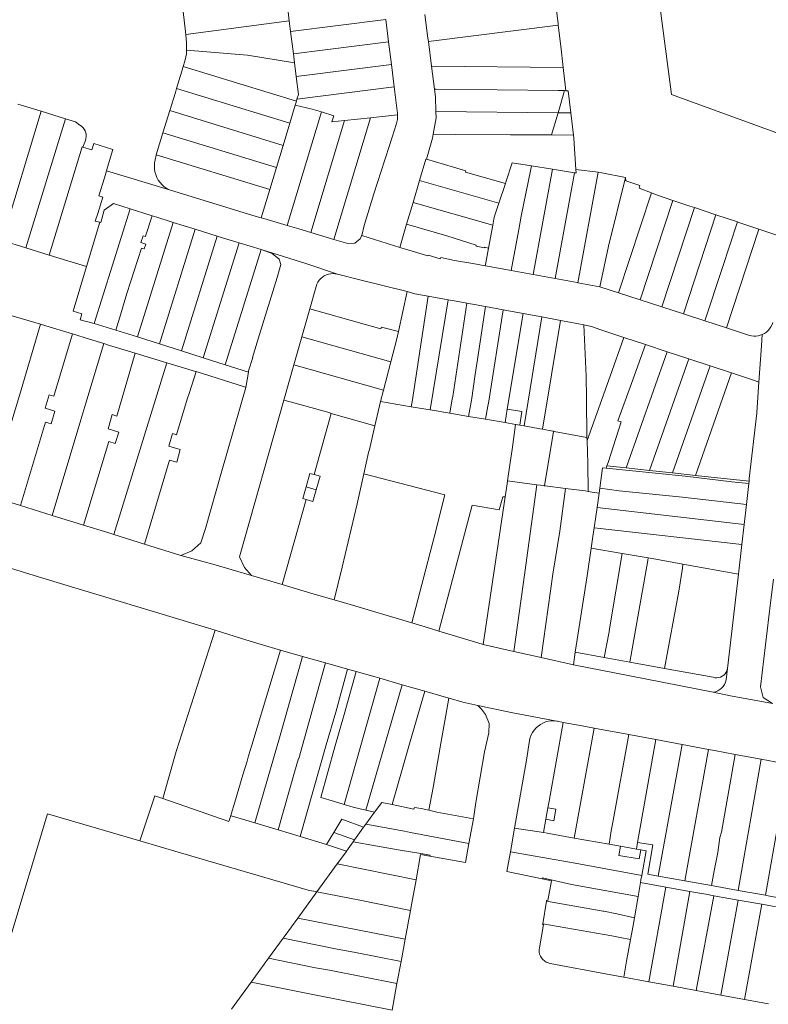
# Model space of a CAD drawing. Header units: metres. Extents: x 151449 to 154753, y 463150 to 465307.
# Tile 6 of 52: x 152807 to 152974, y 463311 to 463531. Entities that reach past the tile are written whole.
import ezdxf

# ---------------------------------------------------------------- set-up
doc = ezdxf.new("R2010")
doc.units = ezdxf.units.M
doc.layers.add('B-PV-KG-GRENS_PERCEEL-G', color=211, linetype='Continuous', lineweight=9)

msp = doc.modelspace()

# ---------------------------------------------------------------- linework, layer by layer
at = {"layer": 'B-PV-KG-GRENS_PERCEEL-G', "flags": 128}
for points in [[(152952.557, 463552.907), (152947.59, 463552.166), (152952.524, 463514.628), (152979.693, 463504.712)], [(152927.169, 463530.365), (152926.498, 463535.944), (152926.469, 463536.162)], [(152843.326, 463533.145), (152843.896, 463528.602), (152843.948, 463528.043)], [(152867.077, 463531.037), (152866.747, 463533.716)], [(152897.39, 463532.494), (152898.064, 463527.157), (152898.159, 463526.434)], [(152843.948, 463528.043), (152867.077, 463531.037)], [(152867.367, 463528.684), (152867.077, 463531.037)], [(152888.636, 463531.369), (152867.367, 463528.684)], [(152888.636, 463531.369), (152889.271, 463526.339)], [(152898.159, 463526.434), (152927.2, 463530.097)], [(152927.169, 463530.365), (152927.2, 463530.097)], [(152927.2, 463530.097), (152927.746, 463525.43), (152928.286, 463520.608)], [(152843.948, 463528.043), (152844.123, 463526.146), (152844.08, 463524.543)], [(152867.987, 463523.652), (152867.367, 463528.684)], [(152889.271, 463526.339), (152867.987, 463523.652)], [(152889.271, 463526.339), (152889.906, 463521.309)], [(152898.159, 463526.434), (152898.881, 463520.923)], [(152844.08, 463524.543), (152844.057, 463523.681), (152843.944, 463523.025), (152843.703, 463522.044), (152843.353, 463520.848)], [(152844.08, 463524.543), (152857.759, 463523.391)], [(152868.23, 463521.687), (152867.987, 463523.652)], [(152868.23, 463521.687), (152857.759, 463523.391)], [(152868.608, 463518.621), (152868.23, 463521.687)], [(152889.906, 463521.309), (152870.416, 463518.849)], [(152889.906, 463521.309), (152890.54, 463516.289)], [(152843.353, 463520.848), (152843.041, 463519.784), (152841.879, 463515.912)], [(152843.353, 463520.848), (152868.652, 463513.099)], [(152898.881, 463520.923), (152899.552, 463515.806)], [(152928.286, 463520.608), (152898.881, 463520.923)], [(152928.286, 463520.608), (152928.789, 463516.109)], [(152870.416, 463518.849), (152868.608, 463518.621)], [(152869.107, 463514.582), (152868.608, 463518.621)], [(152841.879, 463515.912), (152841.61, 463515.014), (152840.363, 463510.991)], [(152841.879, 463515.912), (152867.162, 463508.169)], [(152890.54, 463516.289), (152868.788, 463513.543)], [(152890.54, 463516.289), (152891.216, 463510.931)], [(152899.552, 463515.806), (152899.783, 463514.048), (152899.854, 463510.802)], [(152899.907, 463515.802), (152899.552, 463515.806)], [(152927.214, 463515.509), (152899.907, 463515.802)], [(152928.61, 463515.494), (152927.16, 463510.509)], [(152927.214, 463515.509), (152928.61, 463515.494)], [(152928.61, 463515.494), (152928.865, 463515.433)], [(152928.789, 463516.109), (152928.865, 463515.433)], [(152928.865, 463515.433), (152929.383, 463515.422)], [(152929.383, 463515.422), (152930, 463510.478)], [(152811.638, 463510.842), (152806.418, 463512.442)], [(152868.652, 463513.099), (152868.386, 463512.231)], [(152868.788, 463513.543), (152868.652, 463513.099)], [(152869.107, 463514.582), (152868.788, 463513.543)], [(152802.917, 463481.964), (152811.638, 463510.842)], [(152817.054, 463509.183), (152811.638, 463510.842)], [(152840.363, 463510.991), (152838.838, 463506.072)], [(152840.363, 463510.991), (152865.676, 463503.237)], [(152866.618, 463485.328), (152874.247, 463510.702)], [(152867.162, 463508.169), (152868.386, 463512.231)], [(152874.247, 463510.702), (152872.166, 463511.327), (152868.386, 463512.231)], [(152876.608, 463508.478), (152877.026, 463509.867), (152874.247, 463510.702)], [(152891.297, 463510.087), (152891.269, 463510.51), (152891.216, 463510.931)], [(152899.854, 463510.802), (152899.885, 463509.396), (152899.229, 463505.763)], [(152927.16, 463510.509), (152899.854, 463510.802)], [(152927.16, 463510.509), (152925.722, 463505.566)], [(152930, 463510.478), (152927.16, 463510.509)], [(152930, 463510.478), (152930.617, 463505.535)], [(152817.054, 463509.183), (152808.195, 463480.334)], [(152819.312, 463508.491), (152817.054, 463509.183)], [(152820.253, 463507.782), (152819.312, 463508.491)], [(152865.676, 463503.237), (152867.162, 463508.169)], [(152871.861, 463483.768), (152879.382, 463508.781)], [(152876.608, 463508.478), (152879.382, 463508.781)], [(152877.06, 463482.237), (152885.234, 463509.423)], [(152879.382, 463508.781), (152885.234, 463509.423)], [(152885.234, 463509.423), (152891.297, 463510.087)], [(152890.659, 463506.923), (152891.151, 463508.436)], [(152891.151, 463508.436), (152891.244, 463508.982), (152891.293, 463509.533), (152891.297, 463510.087)], [(152821.497, 463504.326), (152821.622, 463504.752), (152821.679, 463505.193), (152821.666, 463505.637), (152821.583, 463506.073), (152821.433, 463506.491), (152821.218, 463506.88), (152820.946, 463507.23), (152820.621, 463507.534), (152820.253, 463507.782)], [(152838.838, 463506.072), (152837.313, 463501.153)], [(152838.838, 463506.072), (152864.191, 463498.306)], [(152890.659, 463506.923), (152889.98, 463504.828), (152889.575, 463503.417), (152888.434, 463500), (152885.965, 463492.399), (152883.846, 463485.354), (152883.267, 463483.092)], [(152820.902, 463502.851), (152821.497, 463504.326)], [(152820.902, 463502.851), (152822.917, 463502.232), (152823.351, 463503.648), (152827.627, 463502.335), (152826.417, 463498.359)], [(152899.222, 463505.727), (152899.058, 463504.817), (152897.743, 463500.116)], [(152899.229, 463505.763), (152899.222, 463505.727)], [(152899.222, 463505.727), (152904.164, 463505.697)], [(152904.164, 463505.697), (152916.528, 463505.622)], [(152916.528, 463505.622), (152925.722, 463505.566)], [(152930.617, 463505.535), (152925.722, 463505.566)], [(152930.617, 463505.535), (152930.706, 463504.821)], [(152930.706, 463504.821), (152931.134, 463497.831)], [(152820.785, 463502.887), (152813.369, 463478.736)], [(152820.785, 463502.887), (152820.902, 463502.851)], [(152864.191, 463498.306), (152865.676, 463503.237)], [(152837.111, 463500), (152836.972, 463499.344), (152836.911, 463498.676), (152836.931, 463498.005), (152837.029, 463497.341), (152837.205, 463496.694), (152837.457, 463496.072), (152837.78, 463495.485), (152838.171, 463494.939), (152838.624, 463494.444), (152839.132, 463494.006), (152839.688, 463493.631), (152840.285, 463493.325)], [(152837.313, 463501.153), (152837.289, 463501.074), (152837.111, 463500)], [(152837.313, 463501.153), (152862.706, 463493.375)], [(152897.743, 463500.116), (152897.614, 463500.153), (152896.194, 463495.356)], [(152897.743, 463500.116), (152903.802, 463498.382)], [(152915.495, 463494.998), (152916.93, 463499.308)], [(152921.193, 463498.638), (152916.93, 463499.308)], [(152825.735, 463495.995), (152826.188, 463497.566)], [(152826.188, 463497.566), (152826.417, 463498.359)], [(152826.188, 463497.566), (152840.285, 463493.325)], [(152862.706, 463493.375), (152864.191, 463498.306)], [(152906.571, 463497.512), (152903.802, 463498.382)], [(152906.571, 463497.512), (152906.496, 463497.274)], [(152906.496, 463497.274), (152915.405, 463494.729)], [(152921.041, 463497.896), (152918.902, 463487.419)], [(152921.041, 463497.896), (152921.193, 463498.638)], [(152925.9, 463497.898), (152921.193, 463498.638)], [(152925.9, 463497.898), (152921.602, 463474.375)], [(152930.84, 463497.121), (152925.9, 463497.898)], [(152930.84, 463497.121), (152926.519, 463473.471)], [(152931.181, 463497.067), (152930.84, 463497.121)], [(152931.134, 463497.831), (152931.181, 463497.067)], [(152936.093, 463497.214), (152931.134, 463497.831)], [(152936.093, 463497.214), (152931.585, 463472.54)], [(152942.208, 463496.067), (152936.961, 463497.106), (152936.093, 463497.214)], [(152825.735, 463495.995), (152824.502, 463491.938), (152825.359, 463491.677), (152824.254, 463488.039), (152823.687, 463486.325)], [(152896.194, 463495.356), (152894.75, 463490.476)], [(152913.929, 463490.293), (152896.194, 463495.356)], [(152915.405, 463494.729), (152915.495, 463494.998)], [(152938.432, 463480.709), (152942.208, 463496.067)], [(152942.287, 463495.298), (152942.208, 463496.067)], [(152945.469, 463494.302), (152942.287, 463495.298)], [(152840.285, 463493.325), (152856.97, 463488.187), (152860.225, 463487.215)], [(152860.804, 463487.059), (152862.706, 463493.375)], [(152913.929, 463490.293), (152915.405, 463494.729)], [(152945.469, 463494.302), (152945.277, 463493.689)], [(152948.022, 463492.603), (152945.277, 463493.689)], [(152894.75, 463490.476), (152893.309, 463485.607)], [(152912.557, 463485.39), (152894.75, 463490.476)], [(152940.683, 463470.275), (152948.022, 463492.603)], [(152945.506, 463468.708), (152952.815, 463490.95)], [(152952.815, 463490.95), (152948.925, 463492.246), (152948.022, 463492.603)], [(152957.624, 463489.346), (152956.641, 463489.675), (152952.815, 463490.95)], [(152831.474, 463489.06), (152823.477, 463463.464)], [(152824.957, 463486.004), (152825.721, 463488.787), (152827.783, 463490.224)], [(152831.474, 463489.06), (152827.783, 463490.224)], [(152836.204, 463487.569), (152831.474, 463489.06)], [(152912.895, 463487.185), (152913.929, 463490.293)], [(152950.327, 463467.142), (152957.624, 463489.346)], [(152962.451, 463487.73), (152957.624, 463489.346)], [(152824.746, 463486.057), (152821.755, 463476.145)], [(152823.687, 463486.325), (152824.746, 463486.057)], [(152824.746, 463486.057), (152824.957, 463486.004)], [(152836.425, 463487.499), (152834.933, 463482.927)], [(152836.425, 463487.499), (152836.204, 463487.569)], [(152837.493, 463487.162), (152836.425, 463487.499)], [(152841.131, 463486.019), (152840.696, 463486.153), (152837.493, 463487.162)], [(152860.225, 463487.215), (152860.804, 463487.059)], [(152860.804, 463487.059), (152861.345, 463486.914)], [(152861.345, 463486.914), (152866.618, 463485.328)], [(152912.557, 463485.39), (152912.895, 463487.185)], [(152918.902, 463487.419), (152918.358, 463484.441)], [(152955.169, 463465.569), (152962.451, 463487.73)], [(152967.25, 463486.123), (152962.451, 463487.73)], [(152963.835, 463475.732), (152967.25, 463486.123)], [(152967.561, 463486.019), (152967.25, 463486.123)], [(152841.131, 463486.019), (152833.136, 463460.424)], [(152846.053, 463484.501), (152838.043, 463458.864)], [(152846.053, 463484.501), (152841.131, 463486.019)], [(152850.973, 463482.983), (152846.053, 463484.501)], [(152866.618, 463485.328), (152869.187, 463484.556), (152871.861, 463483.768)], [(152893.309, 463485.607), (152891.776, 463480.429)], [(152902.289, 463483.043), (152893.309, 463485.607)], [(152911.598, 463480.291), (152912.557, 463485.39)], [(152918.358, 463484.441), (152916.684, 463475.279)], [(152972.033, 463484.519), (152967.561, 463486.019)], [(152967.707, 463471.329), (152972.033, 463484.519)], [(152979.917, 463481.881), (152972.033, 463484.519)], [(152808.195, 463480.334), (152802.917, 463481.964)], [(152834.417, 463483.054), (152833.909, 463481.499)], [(152834.417, 463483.054), (152834.922, 463482.894)], [(152834.933, 463482.927), (152834.922, 463482.894)], [(152850.973, 463482.983), (152842.952, 463457.304)], [(152855.889, 463481.483), (152853.142, 463482.314), (152850.973, 463482.983)], [(152871.861, 463483.768), (152877.06, 463482.237)], [(152877.06, 463482.237), (152880.179, 463481.318), (152881.72, 463481.38), (152882.919, 463482.345), (152883.251, 463483.029), (152883.267, 463483.092)], [(152883.267, 463483.092), (152891.776, 463480.429)], [(152908.876, 463480.906), (152902.289, 463483.043)], [(152808.195, 463480.334), (152813.369, 463478.736)], [(152834.066, 463480.271), (152830.754, 463470.117)], [(152833.909, 463481.499), (152834.97, 463481.168)], [(152834.066, 463480.271), (152834.619, 463480.096)], [(152834.97, 463481.168), (152834.619, 463480.096)], [(152855.889, 463481.483), (152847.85, 463455.747)], [(152860.801, 463479.998), (152852.739, 463454.193)], [(152860.801, 463479.998), (152855.889, 463481.483)], [(152857.987, 463452.83), (152858.915, 463455.841), (152858.829, 463455.867), (152860.397, 463461), (152864.363, 463473.693), (152865.218, 463476.62), (152864.811, 463477.794), (152863.241, 463479.111), (152861.043, 463479.925)], [(152861.043, 463479.925), (152860.801, 463479.998)], [(152861.043, 463479.925), (152870.775, 463476.852), (152877.854, 463474.428)], [(152908.077, 463476.818), (152904.018, 463477.513), (152900.924, 463478.181), (152900.837, 463477.915), (152898.104, 463478.732), (152898.014, 463478.524), (152891.776, 463480.429)], [(152908.876, 463480.906), (152908.832, 463480.679)], [(152908.832, 463480.679), (152910.687, 463480.317), (152910.716, 463480.464), (152911.598, 463480.291)], [(152910.976, 463476.981), (152911.598, 463480.291)], [(152936.475, 463471.642), (152938.432, 463480.709)], [(152813.369, 463478.736), (152821.755, 463476.145)], [(152821.755, 463476.145), (152818.742, 463466.16)], [(152910.856, 463476.343), (152908.077, 463476.818)], [(152910.976, 463476.981), (152910.856, 463476.343)], [(152916.684, 463475.279), (152911.36, 463476.257), (152910.856, 463476.343)], [(152921.602, 463474.375), (152916.684, 463475.279)], [(152959.981, 463464.006), (152963.835, 463475.732)], [(152877.854, 463474.428), (152877.358, 463474.536), (152876.852, 463474.577), (152876.344, 463474.551), (152875.845, 463474.458), (152875.363, 463474.3), (152874.905, 463474.079), (152874.481, 463473.8), (152874.098, 463473.467), (152873.762, 463473.086), (152873.479, 463472.664), (152873.255, 463472.208), (152873.093, 463471.727)], [(152893.434, 463470.571), (152883.113, 463473.153), (152877.854, 463474.428)], [(152926.519, 463473.471), (152921.602, 463474.375)], [(152931.437, 463472.567), (152926.519, 463473.471)], [(152873.093, 463471.727), (152871.66, 463466.704)], [(152931.585, 463472.54), (152931.437, 463472.567)], [(152936.475, 463471.642), (152931.585, 463472.54)], [(152940.683, 463470.275), (152936.475, 463471.642)], [(152964.793, 463462.443), (152967.707, 463471.329)], [(152830.754, 463470.117), (152829.225, 463464.836)], [(152893.434, 463470.571), (152891.45, 463461.663)], [(152898.128, 463469.551), (152895.117, 463470.089), (152893.434, 463470.571)], [(152898.128, 463469.551), (152894.554, 463445.967)], [(152902.553, 463468.761), (152898.128, 463469.551)], [(152898.597, 463444.111), (152902.553, 463468.761)], [(152906.754, 463467.997), (152904.36, 463468.438), (152902.553, 463468.761)], [(152945.506, 463468.708), (152940.683, 463470.275)], [(152950.327, 463467.142), (152945.506, 463468.708)], [(152871.66, 463466.704), (152869.877, 463460.452)], [(152883.81, 463463.275), (152871.66, 463466.704)], [(152906.754, 463467.997), (152903.612, 463447.14)], [(152910.958, 463467.224), (152906.754, 463467.997)], [(152910.958, 463467.224), (152909.147, 463455.388)], [(152914.907, 463466.497), (152910.958, 463467.224)], [(152911.683, 463446.054), (152914.907, 463466.497)], [(152919.378, 463465.674), (152914.907, 463466.497)], [(152955.169, 463465.569), (152950.327, 463467.142)], [(152811.421, 463463.293), (152804.616, 463465.321)], [(152820.669, 463465.613), (152818.742, 463466.16)], [(152820.669, 463465.613), (152820.287, 463464.266)], [(152823.477, 463463.464), (152820.287, 463464.266)], [(152829.225, 463464.836), (152828.327, 463461.952)], [(152919.378, 463465.674), (152915.811, 463444.289)], [(152923.499, 463464.916), (152919.378, 463465.674)], [(152919.564, 463440.549), (152923.499, 463464.916)], [(152927.701, 463464.142), (152923.499, 463464.916)], [(152927.701, 463464.142), (152923.662, 463439.791)], [(152932.947, 463463.122), (152929.773, 463463.761), (152927.701, 463464.142)], [(152959.981, 463464.006), (152955.169, 463465.569)], [(152811.421, 463463.293), (152806.772, 463447.356), (152799.929, 463424.935)], [(152818.619, 463461.093), (152813.628, 463462.636), (152811.421, 463463.293)], [(152823.477, 463463.464), (152828.327, 463461.952)], [(152833.136, 463460.424), (152828.327, 463461.952)], [(152887.563, 463462.216), (152883.81, 463463.275)], [(152887.563, 463462.216), (152887.672, 463462.602)], [(152887.672, 463462.602), (152891.45, 463461.663)], [(152936.754, 463462.011), (152934.617, 463462.786), (152932.947, 463463.122)], [(152932.947, 463463.122), (152933.429, 463451.705)], [(152941.881, 463460.32), (152936.754, 463462.011)], [(152964.793, 463462.443), (152959.981, 463464.006)], [(152969.948, 463460.768), (152964.793, 463462.443)], [(152972.821, 463460.97), (152973.289, 463461.215), (152973.724, 463461.516), (152974.117, 463461.869), (152974.462, 463462.269), (152974.755, 463462.709), (152974.991, 463463.182), (152975.165, 463463.681)], [(152818.619, 463461.093), (152814.414, 463447.225)], [(152822.374, 463459.932), (152818.619, 463461.093)], [(152825.581, 463458.94), (152822.374, 463459.932)], [(152838.043, 463458.864), (152833.136, 463460.424)], [(152869.877, 463460.452), (152868.692, 463456.297), (152868.098, 463454.201)], [(152889.765, 463454.839), (152869.877, 463460.452)], [(152891.45, 463461.663), (152891.009, 463459.683), (152889.765, 463454.839)], [(152938.784, 463451.675), (152941.881, 463460.32)], [(152946.715, 463458.726), (152941.881, 463460.32)], [(152969.948, 463460.768), (152970.426, 463460.661), (152970.913, 463460.61), (152971.402, 463460.616), (152971.888, 463460.679), (152972.363, 463460.797), (152972.821, 463460.97)], [(152972.821, 463460.97), (152972.602, 463458.425), (152972.056, 463450.358)], [(152821.597, 463445.653), (152825.581, 463458.94)], [(152827.115, 463458.466), (152825.581, 463458.94)], [(152832.622, 463456.806), (152827.411, 463458.374), (152827.115, 463458.466)], [(152842.952, 463457.304), (152838.043, 463458.864)], [(152946.715, 463458.726), (152943.571, 463450.034)], [(152951.531, 463457.138), (152946.715, 463458.726)], [(152832.622, 463456.806), (152828.534, 463442.763)], [(152839.692, 463454.678), (152832.622, 463456.806)], [(152847.85, 463455.747), (152842.952, 463457.304)], [(152852.739, 463454.193), (152847.85, 463455.747)], [(152908.535, 463451.575), (152909.147, 463455.388)], [(152951.531, 463457.138), (152942.416, 463431.175)], [(152956.375, 463455.541), (152947.623, 463430.61)], [(152956.375, 463455.541), (152951.531, 463457.138)], [(152961.172, 463453.959), (152956.375, 463455.541)], [(152827.883, 463416.293), (152834.963, 463439.256), (152839.692, 463454.678)], [(152846.248, 463452.704), (152846.123, 463452.742), (152839.692, 463454.678)], [(152857.94, 463452.541), (152852.739, 463454.193)], [(152868.098, 463454.201), (152865.872, 463446.339)], [(152888.148, 463448.543), (152868.098, 463454.201)], [(152889.765, 463454.839), (152888.148, 463448.543)], [(152961.172, 463453.959), (152952.778, 463430.051)], [(152965.95, 463452.384), (152961.172, 463453.959)], [(152846.248, 463452.704), (152844.772, 463448.02)], [(152857.382, 463449.123), (152857.199, 463449.18), (152857.095, 463449.287), (152846.248, 463452.704)], [(152857.94, 463452.541), (152857.382, 463449.123)], [(152857.987, 463452.83), (152857.94, 463452.541)], [(152908.535, 463451.575), (152907.904, 463446.719)], [(152933.429, 463451.705), (152933.498, 463446.694)], [(152938.784, 463451.675), (152933.632, 463437.292)], [(152965.95, 463452.384), (152957.914, 463429.494)], [(152971.059, 463450.7), (152965.95, 463452.384)], [(152842.859, 463411.592), (152845.303, 463412.622), (152847.305, 463414.397), (152848.333, 463417.664), (152851.844, 463429.992), (152857.382, 463449.123)], [(152943.571, 463450.034), (152940.549, 463441.68)], [(152971.059, 463450.7), (152972.056, 463450.358)], [(152972.056, 463450.358), (152971.599, 463443.572), (152971.588, 463443.431)], [(152812.493, 463444.521), (152813.398, 463447.53), (152814.414, 463447.225)], [(152844.273, 463446.5), (152841.882, 463438.598), (152840.983, 463438.863), (152840.141, 463436.012)], [(152844.772, 463448.02), (152844.273, 463446.5)], [(152888.148, 463448.543), (152887.492, 463445.989)], [(152903.514, 463446.612), (152902.937, 463443.38)], [(152903.514, 463446.612), (152903.612, 463447.14)], [(152907.831, 463446.312), (152907.904, 463446.719)], [(152933.498, 463446.694), (152933.605, 463437.951)], [(152812.493, 463444.521), (152814.693, 463443.86)], [(152821.597, 463445.653), (152820.493, 463441.95)], [(152865.872, 463446.339), (152855.947, 463411.29), (152857.065, 463408.905), (152858.604, 463407.142)], [(152868.393, 463445.625), (152865.872, 463446.339)], [(152868.393, 463445.625), (152876.178, 463443.446), (152876.161, 463443.383), (152876.441, 463443.305)], [(152886.22, 463440.585), (152887.492, 463445.989)], [(152887.492, 463445.989), (152894.334, 463444.829)], [(152894.334, 463444.829), (152894.554, 463445.967)], [(152894.334, 463444.829), (152898.597, 463444.111)], [(152907.831, 463446.312), (152907.133, 463442.674)], [(152910.948, 463442.031), (152911.444, 463444.959)], [(152911.683, 463446.054), (152911.444, 463444.959)], [(152915.811, 463444.289), (152915.312, 463441.296)], [(152915.811, 463444.289), (152918.133, 463443.933)], [(152814.693, 463443.86), (152813.84, 463441.022)], [(152826.548, 463439.922), (152827.5, 463443.075), (152828.534, 463442.763)], [(152876.441, 463443.305), (152872.623, 463429.668)], [(152876.441, 463443.305), (152886.22, 463440.585)], [(152898.597, 463444.111), (152902.937, 463443.38)], [(152902.937, 463443.38), (152907.133, 463442.674)], [(152907.133, 463442.674), (152910.948, 463442.031)], [(152910.948, 463442.031), (152915.312, 463441.296)], [(152918.133, 463443.933), (152919.078, 463443.784), (152918.597, 463440.728)], [(152969.851, 463428.199), (152969.91, 463428.788), (152971.588, 463443.431)], [(152813.84, 463441.022), (152812.571, 463441.384), (152807.005, 463422.749)], [(152814.07, 463420.567), (152820.493, 463441.95)], [(152826.548, 463439.922), (152828.939, 463439.175)], [(152886.22, 463440.585), (152884.977, 463435.3)], [(152915.312, 463441.296), (152917.623, 463440.907)], [(152917.623, 463440.907), (152916.861, 463435.306)], [(152917.623, 463440.907), (152917.748, 463440.885), (152918.597, 463440.728)], [(152918.597, 463440.728), (152919.564, 463440.549)], [(152919.564, 463440.549), (152923.059, 463439.902)], [(152923.059, 463439.902), (152923.662, 463439.791)], [(152938.327, 463432.396), (152941.253, 463441.452)], [(152941.253, 463441.452), (152940.549, 463441.68)], [(152828.939, 463439.175), (152828.169, 463436.627)], [(152923.662, 463439.791), (152926.009, 463439.357)], [(152926.117, 463439.337), (152924.126, 463427.201)], [(152926.009, 463439.357), (152926.068, 463439.346)], [(152926.068, 463439.346), (152926.117, 463439.337)], [(152926.117, 463439.337), (152926.166, 463439.328)], [(152926.166, 463439.328), (152926.264, 463439.31)], [(152926.264, 463439.31), (152933.605, 463437.951)], [(152933.605, 463437.951), (152933.632, 463437.292)], [(152828.169, 463436.627), (152826.724, 463437.05), (152821.063, 463418.407)], [(152834.728, 463414.144), (152840.326, 463432.935), (152841.925, 463432.49), (152842.713, 463435.253), (152840.141, 463436.012)], [(152933.632, 463437.292), (152933.835, 463432.242)], [(152884.812, 463434.597), (152883.738, 463429.833)], [(152884.812, 463434.597), (152884.977, 463435.3)], [(152916.861, 463435.306), (152916.451, 463432.355)], [(152916.451, 463432.355), (152915.884, 463428.273)], [(152933.835, 463432.242), (152933.893, 463425.922)], [(152936.492, 463426.657), (152937.084, 463431.2)], [(152937.084, 463431.2), (152937.913, 463431.115)], [(152938.084, 463431.645), (152937.913, 463431.115)], [(152937.913, 463431.115), (152955.558, 463429.3)], [(152938.327, 463432.396), (152938.084, 463431.645)], [(152942.416, 463431.175), (152938.084, 463431.645)], [(152947.623, 463430.61), (152942.416, 463431.175)], [(152870.827, 463426.91), (152871.678, 463429.934), (152872.623, 463429.668)], [(152872.623, 463429.668), (152873.943, 463429.296)], [(152873.088, 463426.26), (152873.943, 463429.296)], [(152883.738, 463429.833), (152882.232, 463423.157), (152878.874, 463408.975), (152877.131, 463401.661)], [(152883.738, 463429.833), (152901.82, 463425.163), (152899.447, 463415.702)], [(152952.778, 463430.051), (152947.623, 463430.61)], [(152957.914, 463429.494), (152952.778, 463430.051)], [(152966.029, 463428.061), (152955.558, 463429.3)], [(152969.851, 463428.199), (152957.914, 463429.494)], [(152870.827, 463426.91), (152870.098, 463424.318)], [(152870.827, 463426.91), (152873.088, 463426.26)], [(152915.792, 463427.61), (152915.353, 463424.675)], [(152915.884, 463428.273), (152915.792, 463427.61)], [(152915.884, 463428.273), (152922.412, 463427.424)], [(152917.305, 463390.172), (152919.732, 463407.811), (152922.412, 463427.424)], [(152922.412, 463427.424), (152924.018, 463427.215)], [(152924.018, 463427.215), (152924.077, 463427.207)], [(152924.077, 463427.207), (152924.126, 463427.201)], [(152924.126, 463427.201), (152924.176, 463427.194)], [(152924.176, 463427.194), (152924.275, 463427.181)], [(152924.275, 463427.181), (152928.794, 463426.595)], [(152936.35, 463425.563), (152936.492, 463426.657)], [(152940.838, 463426.058), (152936.492, 463426.657)], [(152966.029, 463428.061), (152969.802, 463427.717)], [(152969.282, 463422.972), (152969.598, 463425.696), (152969.802, 463427.717)], [(152969.802, 463427.717), (152969.851, 463428.199)], [(152799.929, 463424.935), (152807.005, 463422.749)], [(152873.088, 463426.26), (152872.363, 463423.684)], [(152915.353, 463424.675), (152914.804, 463424.714), (152913.978, 463421.794), (152907.933, 463422.837), (152900.499, 463394.721)], [(152915.353, 463424.675), (152910.42, 463391.721)], [(152928.794, 463426.595), (152927.545, 463417.048)], [(152928.794, 463426.595), (152933.228, 463426.019)], [(152933.228, 463426.019), (152933.893, 463425.922)], [(152933.893, 463425.922), (152934.801, 463425.789)], [(152934.801, 463425.789), (152936.35, 463425.563)], [(152936.35, 463425.563), (152935.883, 463422.357)], [(152969.282, 463422.972), (152955.01, 463424.662), (152940.838, 463426.058)], [(152807.005, 463422.749), (152814.07, 463420.567)], [(152865.514, 463405.098), (152870.87, 463424.102)], [(152870.87, 463424.102), (152870.098, 463424.318)], [(152870.87, 463424.102), (152872.363, 463423.684)], [(152935.883, 463422.357), (152935.589, 463420.339)], [(152968.764, 463418.507), (152935.883, 463422.357)], [(152968.764, 463418.507), (152969.282, 463422.972)], [(152814.07, 463420.567), (152821.063, 463418.407)], [(152935.589, 463420.339), (152935.218, 463417.795)], [(152821.063, 463418.407), (152826.492, 463416.73), (152827.883, 463416.293)], [(152968.247, 463414.052), (152968.764, 463418.507)], [(152850.482, 463394.896), (152811.955, 463406.568), (152776.659, 463417.396)], [(152827.883, 463416.293), (152834.728, 463414.144)], [(152896.674, 463405.105), (152899.447, 463415.702)], [(152926.007, 463407.463), (152927.545, 463417.048)], [(152934.929, 463415.816), (152934.559, 463413.276)], [(152935.218, 463417.795), (152934.929, 463415.816)], [(152968.247, 463414.052), (152935.218, 463417.795)], [(152834.728, 463414.144), (152842.859, 463411.592)], [(152967.476, 463407.404), (152968.247, 463414.052)], [(152842.859, 463411.592), (152849.989, 463409.689), (152858.604, 463407.142)], [(152934.559, 463413.276), (152933.65, 463407.033)], [(152934.559, 463413.276), (152941.507, 463412.069)], [(152941.507, 463412.069), (152938.693, 463395.199)], [(152941.507, 463412.069), (152947.306, 463411.062)], [(152947.221, 463410.467), (152945.673, 463401.715)], [(152947.221, 463410.467), (152947.306, 463411.062)], [(152947.306, 463411.062), (152948.191, 463410.908), (152955.075, 463409.657)], [(152955.075, 463409.657), (152954.943, 463408.801)], [(152955.075, 463409.657), (152967.476, 463407.404)], [(152858.604, 463407.142), (152865.514, 463405.098)], [(152926.007, 463407.463), (152923.368, 463388.808)], [(152933.65, 463407.033), (152931.017, 463390.038)], [(152954.137, 463403.645), (152954.943, 463408.801)], [(152965.031, 463386.331), (152967.476, 463407.404)], [(152865.514, 463405.098), (152872.12, 463403.143), (152877.131, 463401.661)], [(152894.487, 463396.526), (152896.674, 463405.105)], [(152975.287, 463406.333), (152974.683, 463401.039), (152972.389, 463382.222), (152973.013, 463379.852), (152975.063, 463378.52)], [(152954.137, 463403.645), (152950.921, 463386.383)], [(152877.131, 463401.661), (152879.905, 463400.84), (152894.487, 463396.526)], [(152943.19, 463387.803), (152945.673, 463401.715)], [(152894.487, 463396.526), (152897.458, 463395.647), (152900.499, 463394.721)], [(152838.785, 463357.321), (152841.751, 463367.778), (152850.482, 463394.896)], [(152850.482, 463394.896), (152856.422, 463393.052)], [(152900.499, 463394.721), (152910.172, 463391.777), (152910.42, 463391.721)], [(152938.574, 463394.58), (152937.498, 463388.848)], [(152938.693, 463395.199), (152938.574, 463394.58)], [(152856.422, 463393.052), (152860.551, 463391.812)], [(152860.551, 463391.812), (152865.126, 463390.451)], [(152910.42, 463391.721), (152917.305, 463390.172)], [(152862.289, 463381.073), (152865.126, 463390.451)], [(152865.126, 463390.451), (152870.016, 463389.067)], [(152917.305, 463390.172), (152923.368, 463388.808)], [(152930.587, 463387.184), (152931.017, 463390.038)], [(152931.017, 463390.038), (152937.498, 463388.848)], [(152870.016, 463389.067), (152864.86, 463370.89), (152859.356, 463351.862)], [(152869.226, 463366.24), (152875.164, 463387.61)], [(152870.016, 463389.067), (152875.164, 463387.61)], [(152875.164, 463387.61), (152880.055, 463386.226)], [(152923.368, 463388.808), (152930.587, 463387.184)], [(152930.587, 463387.184), (152943.197, 463384.752), (152961.837, 463381.046)], [(152937.498, 463388.848), (152943.19, 463387.803)], [(152943.19, 463387.803), (152950.921, 463386.383)], [(152880.055, 463386.226), (152877.467, 463376.591)], [(152879.33, 463376.049), (152882.029, 463385.668)], [(152880.055, 463386.226), (152882.029, 463385.668)], [(152882.029, 463385.668), (152886.307, 463384.457), (152887.29, 463384.176)], [(152950.921, 463386.383), (152961.809, 463384.384)], [(152961.809, 463384.384), (152962.224, 463384.287), (152962.65, 463384.262), (152963.074, 463384.31), (152963.483, 463384.431), (152963.866, 463384.619), (152964.211, 463384.87), (152964.508, 463385.177), (152964.748, 463385.529), (152964.924, 463385.918), (152965.031, 463386.331)], [(152964.759, 463383.785), (152965.031, 463386.331)], [(152887.29, 463384.176), (152879.357, 463355.991)], [(152884.187, 463354.711), (152892.317, 463382.736)], [(152887.29, 463384.176), (152892.317, 463382.736)], [(152892.317, 463382.736), (152897.343, 463381.297)], [(152961.837, 463381.046), (152962.354, 463381.168), (152962.847, 463381.365), (152963.306, 463381.633), (152963.719, 463381.966), (152964.079, 463382.357), (152964.376, 463382.797), (152964.604, 463383.277), (152964.759, 463383.785)], [(152862.289, 463381.073), (152858.673, 463369.24)], [(152897.343, 463381.297), (152893.926, 463369.521), (152890.071, 463355.95)], [(152897.343, 463381.297), (152902.725, 463379.755)], [(152961.837, 463381.046), (152965.721, 463380.274), (152975.063, 463378.52)], [(152902.725, 463379.755), (152900.819, 463368.804)], [(152902.725, 463379.755), (152902.795, 463379.735), (152905.891, 463378.83)], [(152905.891, 463378.83), (152909.249, 463378.102)], [(152877.467, 463376.591), (152875.345, 463369.309)], [(152877.276, 463368.853), (152879.33, 463376.049)], [(152909.249, 463378.102), (152910.045, 463377.298), (152910.942, 463376.049), (152911.781, 463374.085), (152911.667, 463372.001), (152910.729, 463367.742)], [(152909.249, 463378.102), (152917.015, 463376.419), (152926.898, 463374.58)], [(152926.898, 463374.58), (152926.266, 463374.651), (152925.629, 463374.646), (152924.998, 463374.563), (152924.381, 463374.405), (152923.789, 463374.174), (152923.228, 463373.873), (152922.708, 463373.506), (152922.236, 463373.079), (152921.818, 463372.598), (152921.462, 463372.071), (152921.173, 463371.504), (152920.953, 463370.907), (152920.808, 463370.287)], [(152928.334, 463374.319), (152925.134, 463356.727)], [(152927.014, 463374.558), (152926.956, 463374.569), (152926.898, 463374.58)], [(152928.334, 463374.319), (152927.014, 463374.558)], [(152935.196, 463373.059), (152932.572, 463373.55), (152928.334, 463374.319)], [(152930.782, 463348.481), (152935.196, 463373.059)], [(152942.983, 463371.603), (152935.196, 463373.059)], [(152920.808, 463370.287), (152920.1, 463365.876), (152917.428, 463350.688)], [(152942.983, 463371.603), (152939.46, 463352.392)], [(152949.022, 463370.474), (152942.983, 463371.603)], [(152949.022, 463370.474), (152944.943, 463347.454)], [(152954.901, 463369.374), (152949.022, 463370.474)], [(152854.869, 463356.496), (152856.689, 463362.588), (152857.665, 463365.622), (152857.976, 463366.819), (152858.673, 463369.24)], [(152875.345, 463369.309), (152869.486, 463348.801)], [(152877.276, 463368.853), (152874.101, 463357.522), (152877.168, 463356.628)], [(152900.819, 463368.804), (152899.264, 463359.73)], [(152908.225, 463352.756), (152908.787, 463356.406), (152910.729, 463367.742)], [(152954.901, 463369.374), (152949.548, 463339.977)], [(152960.822, 463368.267), (152954.901, 463369.374)], [(152960.822, 463368.267), (152955.495, 463338.901)], [(152966.733, 463367.157), (152962.145, 463368.02), (152960.822, 463368.267)], [(152869.226, 463366.24), (152869.126, 463366.269), (152868.241, 463363.184)], [(152963.691, 463349.78), (152966.733, 463367.157)], [(152972.545, 463366.063), (152966.733, 463367.157)], [(152972.545, 463366.063), (152967.449, 463336.773)], [(152978.641, 463364.922), (152977.243, 463365.179), (152972.545, 463366.063)], [(152864.574, 463350.286), (152868.241, 463363.184)], [(152973.53, 463335.69), (152978.641, 463364.922)], [(152899.264, 463359.73), (152898.24, 463354.681)], [(152837.03, 463357.933), (152833.65, 463347.852)], [(152837.03, 463357.933), (152838.785, 463357.321)], [(152853.971, 463353.489), (152853.574, 463352.162), (152838.785, 463357.321)], [(152854.063, 463353.798), (152854.869, 463356.496)], [(152877.168, 463356.628), (152879.357, 463355.991)], [(152886.123, 463354.234), (152887.736, 463356.44), (152890.071, 463355.95)], [(152925.134, 463356.727), (152924.864, 463355.229)], [(152879.357, 463355.991), (152881.358, 463355.408)], [(152881.358, 463355.408), (152884.187, 463354.711)], [(152884.187, 463354.711), (152886.123, 463354.234)], [(152886.123, 463354.234), (152884.188, 463351.588)], [(152890.071, 463355.95), (152894.918, 463354.932), (152895.095, 463355.29), (152896.537, 463355.061)], [(152896.537, 463355.061), (152898.24, 463354.681)], [(152898.24, 463354.681), (152900.022, 463354.284), (152908.225, 463352.756)], [(152924.864, 463355.229), (152926.661, 463354.905), (152926.201, 463352.353), (152924.407, 463352.677)], [(152924.864, 463355.229), (152924.407, 463352.677)], [(152794.605, 463293.033), (152804.591, 463325.917), (152813.038, 463353.9), (152833.65, 463347.852)], [(152853.971, 463353.489), (152854.063, 463353.798)], [(152853.971, 463353.489), (152854.096, 463353.451), (152859.356, 463351.862)], [(152859.356, 463351.862), (152864.574, 463350.286)], [(152883.666, 463350.874), (152878.816, 463352.678), (152877.033, 463349.731)], [(152908.225, 463352.756), (152907.238, 463347.256)], [(152924.407, 463352.677), (152923.874, 463349.717)], [(152939.042, 463350.098), (152939.46, 463352.392)], [(152864.574, 463350.286), (152869.486, 463348.801)], [(152877.033, 463349.731), (152875.419, 463347.009)], [(152881.631, 463348.043), (152877.033, 463349.731)], [(152883.666, 463350.874), (152882.783, 463349.666), (152881.631, 463348.043)], [(152884.188, 463351.588), (152883.666, 463350.874)], [(152884.188, 463351.588), (152892.795, 463350.038)], [(152892.795, 463350.038), (152894.199, 463349.731)], [(152894.199, 463349.731), (152907.238, 463347.256)], [(152916.5, 463345.411), (152917.428, 463350.688)], [(152917.428, 463350.688), (152923.874, 463349.717)], [(152923.874, 463349.717), (152925.559, 463349.413)], [(152939.042, 463350.098), (152938.546, 463347.096)], [(152963.33, 463348.578), (152963.691, 463349.78)], [(152833.65, 463347.852), (152842.774, 463345.175), (152871.267, 463336.798), (152873.213, 463336.428)], [(152869.486, 463348.801), (152875.419, 463347.009)], [(152881.353, 463347.652), (152879.876, 463345.569)], [(152881.631, 463348.043), (152881.353, 463347.652)], [(152881.353, 463347.652), (152886.341, 463346.764)], [(152925.559, 463349.413), (152930.782, 463348.481)], [(152930.782, 463348.481), (152938.546, 463347.096)], [(152944.943, 463347.454), (152944.686, 463346)], [(152944.943, 463347.454), (152948.359, 463346.945), (152947.222, 463340.388), (152949.155, 463340.05)], [(152962.849, 463345.263), (152963.33, 463348.578)], [(152875.419, 463347.009), (152879.876, 463345.569)], [(152879.826, 463345.501), (152877.803, 463342.725)], [(152879.876, 463345.569), (152879.826, 463345.501)], [(152886.341, 463346.764), (152891.859, 463345.756)], [(152891.859, 463345.756), (152896.473, 463345.042), (152898.55, 463344.669), (152898.511, 463344.452)], [(152907.238, 463347.256), (152906.479, 463343.023), (152898.511, 463344.452)], [(152923.613, 463339.356), (152915.724, 463340.998), (152916.5, 463345.411)], [(152916.5, 463345.411), (152929.305, 463343.146)], [(152938.546, 463347.096), (152941.102, 463346.64)], [(152941.102, 463346.64), (152940.742, 463344.607), (152945.27, 463343.842), (152945.666, 463345.825)], [(152941.102, 463346.64), (152944.686, 463346)], [(152944.686, 463346), (152945.666, 463345.825)], [(152945.666, 463345.825), (152946.82, 463345.62), (152945.87, 463340.117)], [(152962.039, 463341.139), (152962.849, 463345.263)], [(152898.511, 463344.452), (152896.434, 463344.825), (152895.414, 463339.137)], [(152929.305, 463343.146), (152930.981, 463342.844)], [(152877.803, 463342.725), (152873.213, 463336.428)], [(152877.803, 463342.725), (152895.414, 463339.137)], [(152930.981, 463342.844), (152945.87, 463340.117)], [(152961.451, 463337.84), (152962.039, 463341.139)], [(152895.414, 463339.137), (152894.417, 463333.576), (152894.177, 463332.286)], [(152930.128, 463338.11), (152923.658, 463339.571), (152923.613, 463339.356)], [(152924.887, 463334.527), (152925.679, 463338.926), (152923.613, 463339.356)], [(152945.87, 463340.117), (152945.695, 463339.103), (152945.6, 463338.55)], [(152949.155, 463340.05), (152949.548, 463339.977)], [(152949.548, 463339.977), (152952.111, 463339.503), (152955.495, 463338.901)], [(152955.495, 463338.901), (152961.451, 463337.84)], [(152930.128, 463338.11), (152933.879, 463337.434)], [(152933.879, 463337.434), (152945.063, 463335.435)], [(152945.6, 463338.55), (152945.063, 463335.435)], [(152945.6, 463338.55), (152951.287, 463337.523)], [(152947.487, 463316.331), (152951.287, 463337.523)], [(152951.287, 463337.523), (152956.642, 463336.556)], [(152956.642, 463336.556), (152952.855, 463315.347)], [(152956.642, 463336.556), (152960.176, 463335.918), (152961.96, 463335.597)], [(152961.451, 463337.84), (152967.449, 463336.773)], [(152967.449, 463336.773), (152973.53, 463335.69)], [(152873.213, 463336.428), (152868.965, 463330.601)], [(152873.213, 463336.428), (152882.822, 463334.598), (152894.177, 463332.286)], [(152923.723, 463329.309), (152924.604, 463334.341)], [(152924.604, 463334.341), (152924.644, 463334.569), (152924.887, 463334.527)], [(152937.241, 463332.16), (152924.604, 463334.341)], [(152945.063, 463335.435), (152944.236, 463330.645)], [(152958.027, 463314.398), (152961.96, 463335.597)], [(152961.96, 463335.597), (152967.442, 463334.61)], [(152967.442, 463334.61), (152963.583, 463313.377)], [(152967.442, 463334.61), (152972.7, 463333.664)], [(152973.53, 463335.69), (152974.117, 463335.586), (152979.398, 463334.586)], [(152894.177, 463332.286), (152892.993, 463325.91)], [(152940.27, 463331.513), (152937.366, 463332.134), (152937.241, 463332.16)], [(152968.86, 463312.403), (152972.7, 463333.664)], [(152972.7, 463333.664), (152978.332, 463332.651)], [(152868.965, 463330.601), (152866.14, 463326.727), (152865.666, 463326.073)], [(152868.965, 463330.601), (152892.993, 463325.91)], [(152944.236, 463330.645), (152940.27, 463331.513)], [(152944.236, 463330.645), (152943.926, 463328.946)], [(152922.979, 463323.936), (152923.915, 463329.134)], [(152923.723, 463329.309), (152923.699, 463329.171), (152923.915, 463329.134)], [(152923.723, 463329.309), (152939.21, 463326.6)], [(152943.926, 463328.946), (152943.36, 463325.838)], [(152865.666, 463326.073), (152862.432, 463321.615)], [(152877.747, 463323.679), (152865.666, 463326.073)], [(152892.993, 463325.91), (152892.06, 463320.885)], [(152941.024, 463326.282), (152939.21, 463326.6)], [(152941.024, 463326.282), (152943.36, 463325.838)], [(152943.36, 463325.838), (152942.477, 463320.994)], [(152877.747, 463323.679), (152881.534, 463322.952)], [(152922.979, 463323.936), (152922.922, 463323.468), (152922.94, 463322.996), (152923.034, 463322.533), (152923.201, 463322.092), (152923.437, 463321.683), (152923.735, 463321.317), (152924.089, 463321.004), (152924.487, 463320.752), (152924.922, 463320.567), (152925.38, 463320.454)], [(152862.432, 463321.615), (152858.572, 463316.292)], [(152862.432, 463321.615), (152872.941, 463319.46)], [(152892.06, 463320.885), (152881.534, 463322.952)], [(152872.941, 463319.46), (152876.057, 463318.941)], [(152876.057, 463318.941), (152891.147, 463315.971)], [(152892.06, 463320.885), (152891.147, 463315.971)], [(152925.38, 463320.454), (152938.16, 463318.041), (152941.844, 463317.365)], [(152942.393, 463320.531), (152941.844, 463317.365)], [(152942.477, 463320.994), (152942.393, 463320.531)], [(152941.844, 463317.365), (152947.487, 463316.331)], [(152858.572, 463316.292), (152854.169, 463310.221)], [(152890.038, 463309.999), (152873.111, 463313.376), (152858.572, 463316.292)], [(152891.147, 463315.971), (152890.038, 463309.999)], [(152947.487, 463316.331), (152952.855, 463315.347)], [(152952.855, 463315.347), (152958.027, 463314.398)], [(152958.027, 463314.398), (152961.165, 463313.823), (152963.583, 463313.377)], [(152963.583, 463313.377), (152968.86, 463312.403)], [(152968.86, 463312.403), (152974.239, 463311.41)]]:
    msp.add_lwpolyline(points, dxfattribs=at)

doc.saveas('drawing.dxf')
